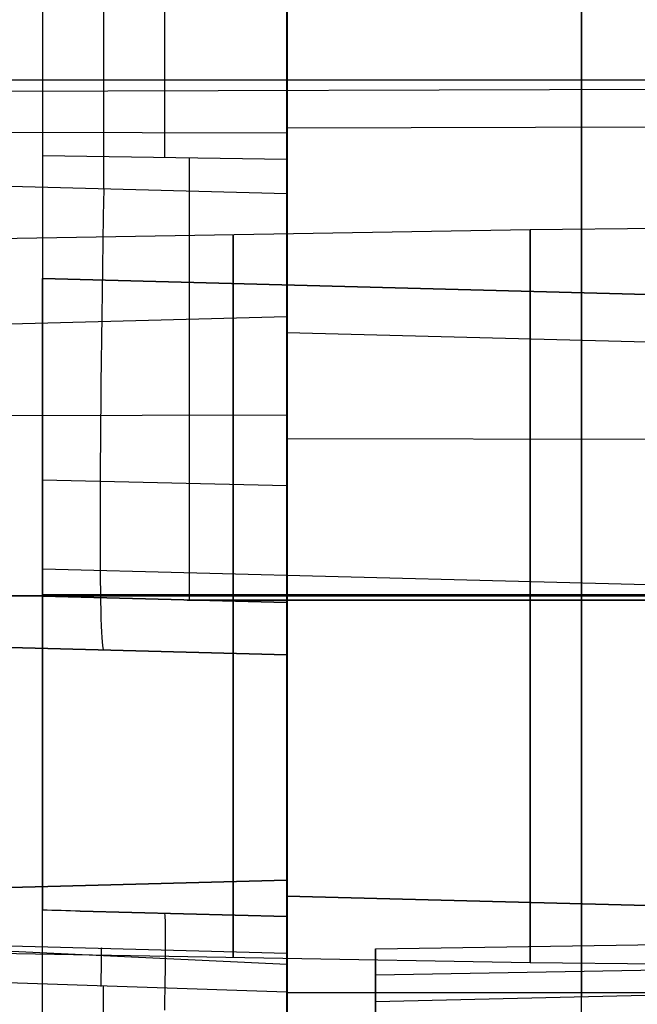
# Model space of a CAD drawing. Extents: x -9 to 8, y 1 to 147.
# Tile 154 of 181: x -0.09 to 2.43, y 137.99 to 142.02. Entities that reach past the tile are written whole.
import ezdxf

# ---------------------------------------------------------------- set-up
doc = ezdxf.new("R2010")
doc.units = 0
doc.layers.add('DEFAULT', color=7, linetype='CONTINUOUS')

msp = doc.modelspace()

# ---------------------------------------------------------------- linework, layer by layer
at = {"layer": 'DEFAULT', "color": 9}
for p, q in [((1.0007, 136.5918, -7.4424), (1.0007, 145.2341, -8.6406)), ((0.0007, 144.548, -37.6054), (0.0007, 141.4581, -39.81)), ((0.5007, 141.4505, -39.7994), (0.5007, 144.5404, -37.5948)), ((1.0007, 144.5328, -37.5841), (1.0007, 141.4429, -39.7887)), ((1.0007, 140.7338, -38.8195), (1.0007, 144.0332, -36.4654)), ((1.0007, 144.0332, -9.4837), (1.0007, 136.6519, -8.4603)), ((0.0007, 143.8916, -39.6708), (0.0007, 141.6533, -39.6708)), ((1.0007, 141.8315, -38.0363), (1.0007, 141.8315, -39.5115)), ((1.0007, 141.6082, -39.6708), (1.0007, 139.7928, -39.6708)), ((6.2419, 141.5845, -8.0423), (1.0007, 141.5719, -8.1329)), ((1.0007, 141.4429, -39.7887), (0.0007, 141.4581, -39.81)), ((1.9957, 141.1572, -12.3369), (6.1457, 141.1934, -12.3369)), ((-0.4343, 141.1148, -12.3369), (1.9957, 141.1572, -12.3369)), ((0.0007, 140.956, -88.8927), (0.0007, 139.656, -88.8927)), ((0.0007, 140.956, -90.0438), (0.0007, 140.956, -88.8927)), ((0.0007, 139.656, -90.0438), (0.0007, 140.956, -90.0438)), ((0.0007, 140.956, -92.8927), (0.0007, 139.656, -92.8927)), ((0.0007, 140.956, -94.0438), (0.0007, 140.956, -92.8927)), ((0.0007, 139.656, -94.0438), (0.0007, 140.956, -94.0438)), ((0.0007, 140.956, -96.8927), (0.0007, 139.656, -96.8927)), ((0.0007, 140.956, -98.0438), (0.0007, 140.956, -96.8927)), ((0.0007, 139.656, -98.0438), (0.0007, 140.956, -98.0438)), ((0.0007, 140.956, -72.8927), (0.0007, 139.656, -72.8927)), ((0.0007, 140.956, -74.0438), (0.0007, 140.956, -72.8927)), ((0.0007, 139.656, -74.0438), (0.0007, 140.956, -74.0438)), ((0.0007, 140.956, -76.8927), (0.0007, 139.656, -76.8927)), ((0.0007, 140.956, -78.0438), (0.0007, 140.956, -76.8927)), ((0.0007, 139.656, -78.0438), (0.0007, 140.956, -78.0438)), ((0.0007, 140.956, -80.8927), (0.0007, 139.656, -80.8927)), ((0.0007, 140.956, -82.0438), (0.0007, 140.956, -80.8927)), ((0.0007, 139.656, -82.0438), (0.0007, 140.956, -82.0438)), ((0.0007, 140.956, -84.8927), (0.0007, 139.656, -84.8927)), ((0.0007, 140.956, -86.0438), (0.0007, 140.956, -84.8927)), ((0.0007, 139.656, -86.0438), (0.0007, 140.956, -86.0438)), ((0.0007, 140.956, -56.8927), (0.0007, 139.656, -56.8927)), ((0.0007, 140.956, -58.0438), (0.0007, 140.956, -56.8927)), ((0.0007, 139.656, -58.0438), (0.0007, 140.956, -58.0438)), ((0.0007, 140.956, -60.8927), (0.0007, 139.656, -60.8927)), ((0.0007, 140.956, -62.0438), (0.0007, 140.956, -60.8927)), ((0.0007, 139.656, -62.0438), (0.0007, 140.956, -62.0438)), ((0.0007, 140.956, -64.8927), (0.0007, 139.656, -64.8927)), ((0.0007, 140.956, -66.0438), (0.0007, 140.956, -64.8927)), ((0.0007, 139.656, -66.0438), (0.0007, 140.956, -66.0438)), ((0.0007, 140.956, -68.8927), (0.0007, 139.656, -68.8927)), ((0.0007, 140.956, -70.0438), (0.0007, 140.956, -68.8927)), ((0.0007, 139.656, -70.0438), (0.0007, 140.956, -70.0438)), ((0.0007, 140.956, -46.0438), (0.0007, 140.956, -43.3096)), ((0.0007, 139.656, -46.0438), (0.0007, 140.956, -46.0438)), ((0.0007, 140.956, -48.8927), (0.0007, 139.656, -48.8927)), ((0.0007, 140.956, -50.0438), (0.0007, 140.956, -48.8927)), ((0.0007, 139.656, -50.0438), (0.0007, 140.956, -50.0438)), ((0.0007, 140.956, -52.8927), (0.0007, 139.656, -52.8927)), ((0.0007, 140.956, -54.0438), (0.0007, 140.956, -52.8927)), ((0.0007, 139.656, -54.0438), (0.0007, 140.956, -54.0438)), ((4.9692, 140.8259, -46.1739), (0.0007, 140.956, -46.0438)), ((4.9692, 140.8259, -50.1739), (0.0007, 140.956, -50.0438)), ((0.0007, 140.956, -48.8927), (4.9692, 140.8259, -48.7625)), ((4.9692, 140.8259, -58.1739), (0.0007, 140.956, -58.0438)), ((0.0007, 140.956, -56.8927), (4.9692, 140.8259, -56.7625)), ((4.9692, 140.8259, -54.1739), (0.0007, 140.956, -54.0438)), ((0.0007, 140.956, -52.8927), (4.9692, 140.8259, -52.7625)), ((4.9692, 140.8259, -62.1739), (0.0007, 140.956, -62.0438)), ((0.0007, 140.956, -60.8927), (4.9692, 140.8259, -60.7625)), ((4.9692, 140.8259, -70.1739), (0.0007, 140.956, -70.0438)), ((0.0007, 140.956, -68.8927), (4.9692, 140.8259, -68.7625)), ((4.9692, 140.8259, -74.1739), (0.0007, 140.956, -74.0438)), ((0.0007, 140.956, -72.8927), (4.9692, 140.8259, -72.7625)), ((4.9692, 140.8259, -78.1739), (0.0007, 140.956, -78.0438)), ((0.0007, 140.956, -76.8927), (4.9692, 140.8259, -76.7625)), ((4.9692, 140.8259, -82.1739), (0.0007, 140.956, -82.0438)), ((0.0007, 140.956, -80.8927), (4.9692, 140.8259, -80.7625)), ((4.9692, 140.8259, -66.1739), (0.0007, 140.956, -66.0438)), ((0.0007, 140.956, -64.8927), (4.9692, 140.8259, -64.7625)), ((4.9692, 140.8259, -86.1739), (0.0007, 140.956, -86.0438)), ((0.0007, 140.956, -84.8927), (4.9692, 140.8259, -84.7625)), ((4.9692, 140.8259, -94.1739), (0.0007, 140.956, -94.0438)), ((0.0007, 140.956, -92.8927), (4.9692, 140.8259, -92.7625)), ((4.9692, 140.8259, -98.1739), (0.0007, 140.956, -98.0438)), ((0.0007, 140.956, -96.8927), (4.9692, 140.8259, -96.7625)), ((4.9692, 140.8259, -90.1739), (0.0007, 140.956, -90.0438)), ((0.0007, 140.956, -88.8927), (4.9692, 140.8259, -88.7625)), ((0.0007, 140.956, -43.3096), (7.5666, 140.7579, -43.2076)), ((0.0007, 140.956, -89.4682), (0.0007, 139.656, -89.4682)), ((0.0007, 140.956, -93.4682), (0.0007, 139.656, -93.4682)), ((0.0007, 140.956, -97.4682), (0.0007, 139.656, -97.4682)), ((0.0007, 140.956, -73.4682), (0.0007, 139.656, -73.4682)), ((0.0007, 140.956, -77.4682), (0.0007, 139.656, -77.4682)), ((0.0007, 140.956, -81.4682), (0.0007, 139.656, -81.4682)), ((0.0007, 140.956, -85.4682), (0.0007, 139.656, -85.4682)), ((0.0007, 140.956, -57.4682), (0.0007, 139.656, -57.4682)), ((0.0007, 140.956, -61.4682), (0.0007, 139.656, -61.4682)), ((0.0007, 140.956, -65.4682), (0.0007, 139.656, -65.4682)), ((0.0007, 140.956, -69.4682), (0.0007, 139.656, -69.4682)), ((0.0007, 140.956, -49.4682), (0.0007, 139.656, -49.4682)), ((0.0007, 140.956, -53.4682), (0.0007, 139.656, -53.4682)), ((0.0007, 140.956, -44.7297), (7.5666, 140.7579, -44.7297)), ((0.0007, 140.956, -49.4682), (7.5666, 140.7579, -49.4682)), ((0.0007, 140.956, -57.4682), (7.5666, 140.7579, -57.4682)), ((0.0007, 140.956, -53.4682), (7.5666, 140.7579, -53.4682)), ((0.0007, 140.956, -61.4682), (7.5666, 140.7579, -61.4682)), ((0.0007, 140.956, -69.4682), (7.5666, 140.7579, -69.4682)), ((0.0007, 140.956, -73.4682), (7.5666, 140.7579, -73.4682)), ((0.0007, 140.956, -77.4682), (7.5666, 140.7579, -77.4682)), ((0.0007, 140.956, -81.4682), (7.5666, 140.7579, -81.4682)), ((0.0007, 140.956, -65.4682), (7.5666, 140.7579, -65.4682)), ((0.0007, 140.956, -85.4682), (7.5666, 140.7579, -85.4682)), ((0.0007, 140.956, -93.4682), (7.5666, 140.7579, -93.4682)), ((0.0007, 140.956, -97.4682), (7.5666, 140.7579, -97.4682)), ((0.0007, 140.956, -89.4682), (7.5666, 140.7579, -89.4682)), ((0.0007, 140.9557, -100.8927), (0.0007, 138.3717, -100.8927)), ((0.0007, 140.9557, -100.8927), (4.9692, 140.8259, -100.7625)), ((5.8457, 140.6069, -38.7542), (1.0007, 140.7338, -38.8195)), ((0.0007, 140.306, -90.0438), (0.0007, 140.306, -88.8927)), ((0.0007, 140.306, -94.0438), (0.0007, 140.306, -92.8927)), ((0.0007, 140.306, -98.0438), (0.0007, 140.306, -96.8927)), ((0.0007, 140.306, -74.0438), (0.0007, 140.306, -72.8927)), ((0.0007, 140.306, -78.0438), (0.0007, 140.306, -76.8927)), ((0.0007, 140.306, -82.0438), (0.0007, 140.306, -80.8927)), ((0.0007, 140.306, -86.0438), (0.0007, 140.306, -84.8927)), ((0.0007, 140.306, -58.0438), (0.0007, 140.306, -56.8927)), ((0.0007, 140.306, -62.0438), (0.0007, 140.306, -60.8927)), ((0.0007, 140.306, -66.0438), (0.0007, 140.306, -64.8927)), ((0.0007, 140.306, -70.0438), (0.0007, 140.306, -68.8927)), ((0.0007, 140.306, -50.0438), (0.0007, 140.306, -48.8927)), ((0.0007, 140.306, -54.0438), (0.0007, 140.306, -52.8927)), ((4.9005, 140.2911, -9.0336), (1.0007, 140.3004, -8.9662)), ((0.0007, 140.133, -41.3414), (1.0007, 140.1097, -41.3294)), ((0.0007, 116.8919, -107.1913), (0.0007, 139.7683, -102.3288)), ((0.0007, 139.7683, -102.3288), (7.5666, 139.5702, -102.1684)), ((1.9957, 139.6572, -10.8369), (-0.4343, 139.6572, -10.8793)), ((-0.4343, 139.6572, -13.7945), (1.9957, 139.6572, -13.8369)), ((-0.4343, 139.6572, -9.6965), (4.8457, 139.6572, -9.6044)), ((4.8457, 139.6572, -15.0694), (-0.4343, 139.6572, -14.9773)), ((0.0007, 139.6618, -92.8927), (4.9692, 139.6618, -92.7625)), ((4.9692, 139.6618, -90.1739), (0.0007, 139.6618, -90.0438)), ((4.9692, 139.6618, -86.1739), (0.0007, 139.6618, -86.0438)), ((0.0007, 139.6618, -88.8927), (4.9692, 139.6618, -88.7625)), ((0.0007, 139.6618, -84.8927), (4.9692, 139.6618, -84.7625)), ((0.0007, 139.656, -88.8927), (0.0007, 139.656, -90.0438)), ((0.0007, 139.656, -92.8927), (0.0007, 139.656, -94.0438)), ((1.0007, 139.6298, -94.07), (0.0007, 139.656, -94.0438)), ((0.0007, 139.656, -92.8927), (1.0007, 139.6298, -92.8665)), ((0.0007, 139.656, -96.8927), (0.0007, 139.656, -98.0438)), ((1.0007, 139.6298, -98.07), (0.0007, 139.656, -98.0438)), ((0.0007, 139.656, -72.8927), (0.0007, 139.656, -74.0438)), ((0.0007, 139.656, -72.8927), (1.0007, 139.6298, -72.8665)), ((0.0007, 139.656, -76.8927), (0.0007, 139.656, -78.0438)), ((0.0007, 139.656, -76.8927), (1.0007, 139.6298, -76.8665)), ((0.0007, 139.656, -80.8927), (0.0007, 139.656, -82.0438)), ((0.0007, 139.656, -80.8927), (1.0007, 139.6298, -80.8665)), ((0.0007, 139.656, -84.8927), (0.0007, 139.656, -86.0438)), ((1.0007, 139.6298, -86.07), (0.0007, 139.656, -86.0438)), ((0.0007, 139.656, -84.8927), (1.0007, 139.6298, -84.8665)), ((0.0007, 139.656, -56.8927), (0.0007, 139.656, -58.0438)), ((0.0007, 139.656, -56.8927), (1.0007, 139.6298, -56.8665)), ((1.0007, 139.6298, -58.07), (0.0007, 139.656, -58.0438)), ((0.0007, 139.656, -60.8927), (0.0007, 139.656, -62.0438)), ((1.0007, 139.6298, -62.07), (0.0007, 139.656, -62.0438)), ((0.0007, 139.656, -60.8927), (1.0007, 139.6298, -60.8665)), ((0.0007, 139.656, -64.8927), (0.0007, 139.656, -66.0438)), ((1.0007, 139.6298, -66.07), (0.0007, 139.656, -66.0438)), ((0.0007, 139.656, -64.8927), (1.0007, 139.6298, -64.8665)), ((0.0007, 139.656, -68.8927), (0.0007, 139.656, -70.0438)), ((1.0007, 139.6298, -70.07), (0.0007, 139.656, -70.0438)), ((0.0007, 139.656, -68.8927), (1.0007, 139.6298, -68.8665)), ((0.0007, 139.656, -43.3096), (0.0007, 139.656, -46.0438)), ((0.0007, 139.656, -43.3096), (1.0007, 139.6298, -43.3096)), ((1.0007, 139.6298, -46.07), (0.0007, 139.656, -46.0438)), ((0.0007, 139.656, -48.8927), (0.0007, 139.656, -50.0438)), ((0.0007, 139.656, -48.8927), (1.0007, 139.6298, -48.8665)), ((0.0007, 139.656, -52.8927), (0.0007, 139.656, -54.0438)), ((1.0007, 139.6298, -54.07), (0.0007, 139.656, -54.0438)), ((0.0007, 139.656, -52.8927), (1.0007, 139.6298, -52.8665)), ((1.0007, 139.6298, -96.8665), (0.0007, 139.656, -96.8927)), ((0.0007, 139.656, -90.0438), (1.0007, 139.6298, -90.07)), ((1.0007, 139.6298, -88.8665), (0.0007, 139.656, -88.8927)), ((0.0007, 139.656, -82.0438), (1.0007, 139.6298, -82.07)), ((0.0007, 139.656, -78.0438), (1.0007, 139.6298, -78.07)), ((0.0007, 139.656, -74.0438), (1.0007, 139.6298, -74.07)), ((0.0007, 139.656, -50.0438), (1.0007, 139.6298, -50.07)), ((0.0007, 139.656, -89.4682), (1.0007, 139.6298, -89.4682)), ((0.0007, 139.656, -93.4682), (1.0007, 139.6298, -93.4682)), ((0.0007, 139.656, -97.4682), (1.0007, 139.6298, -97.4682)), ((0.0007, 139.656, -73.4682), (1.0007, 139.6298, -73.4682)), ((0.0007, 139.656, -77.4682), (1.0007, 139.6298, -77.4682)), ((0.0007, 139.656, -81.4682), (1.0007, 139.6298, -81.4682)), ((0.0007, 139.656, -85.4682), (1.0007, 139.6298, -85.4682)), ((0.0007, 139.656, -57.4682), (1.0007, 139.6298, -57.4682)), ((0.0007, 139.656, -61.4682), (1.0007, 139.6298, -61.4682)), ((0.0007, 139.656, -65.4682), (1.0007, 139.6298, -65.4682)), ((0.0007, 139.656, -69.4682), (1.0007, 139.6298, -69.4682)), ((0.0007, 139.656, -44.6898), (1.0007, 139.6298, -44.6898)), ((0.0007, 139.656, -49.4682), (1.0007, 139.6298, -49.4682)), ((0.0007, 139.656, -53.4682), (1.0007, 139.6298, -53.4682)), ((0.5007, 139.6429, -88.8796), (0.5007, 139.6429, -90.0569)), ((0.5007, 139.6429, -92.8796), (0.5007, 139.6429, -94.0569)), ((0.5007, 139.6429, -96.8796), (0.5007, 139.6429, -98.0569)), ((0.5007, 139.6429, -72.8796), (0.5007, 139.6429, -74.0569)), ((0.5007, 139.6429, -76.8796), (0.5007, 139.6429, -78.0569)), ((0.5007, 139.6429, -80.8796), (0.5007, 139.6429, -82.0569)), ((0.5007, 139.6429, -84.8796), (0.5007, 139.6429, -86.0569)), ((0.5007, 139.6429, -56.8796), (0.5007, 139.6429, -58.0569)), ((0.5007, 139.6429, -60.8796), (0.5007, 139.6429, -62.0569)), ((0.5007, 139.6429, -64.8796), (0.5007, 139.6429, -66.0569)), ((0.5007, 139.6429, -68.8796), (0.5007, 139.6429, -70.0569)), ((0.5007, 139.6429, -43.3096), (0.5007, 139.6429, -46.0569)), ((0.5007, 139.6429, -48.8796), (0.5007, 139.6429, -50.0569)), ((0.5007, 139.6429, -52.8796), (0.5007, 139.6429, -54.0569)), ((4.9692, 139.6405, -98.1739), (0.5919, 139.6405, -98.0593)), ((0.5919, 139.6405, -96.8772), (4.9692, 139.6405, -96.7625)), ((4.9692, 139.6405, -94.1739), (0.5919, 139.6405, -94.0593)), ((4.9692, 139.6405, -82.1739), (0.5919, 139.6405, -82.0593)), ((0.5919, 139.6405, -80.8772), (4.9692, 139.6405, -80.7625)), ((4.9692, 139.6405, -78.1739), (0.5919, 139.6405, -78.0593)), ((0.5919, 139.6405, -76.8772), (4.9692, 139.6405, -76.7625)), ((4.9692, 139.6405, -74.1739), (0.5919, 139.6405, -74.0593)), ((0.5919, 139.6405, -72.8772), (4.9692, 139.6405, -72.7625)), ((4.9692, 139.6405, -70.1739), (0.5919, 139.6405, -70.0593)), ((0.5919, 139.6405, -68.8772), (4.9692, 139.6405, -68.7625)), ((4.9692, 139.6405, -66.1739), (0.5919, 139.6405, -66.0593)), ((4.9692, 139.6405, -62.1739), (0.5919, 139.6405, -62.0593)), ((0.5919, 139.6405, -64.8772), (4.9692, 139.6405, -64.7625)), ((4.9692, 139.6405, -58.1739), (0.5919, 139.6405, -58.0593)), ((0.5919, 139.6405, -60.8772), (4.9692, 139.6405, -60.7625)), ((0.5919, 139.6405, -56.8772), (4.9692, 139.6405, -56.7625)), ((4.9692, 139.6405, -54.1739), (0.5919, 139.6405, -54.0593)), ((4.9692, 139.6405, -50.1739), (0.5919, 139.6405, -50.0593)), ((0.5919, 139.6405, -52.8772), (4.9692, 139.6405, -52.7625)), ((4.9692, 139.6405, -46.1739), (0.5919, 139.6405, -46.0593)), ((0.5919, 139.6405, -48.8772), (4.9692, 139.6405, -48.7625)), ((6.1457, 139.6572, -10.8007), (1.9957, 139.6572, -10.8369)), ((1.9957, 139.6572, -13.8369), (6.1457, 139.6572, -13.8731)), ((1.0007, 139.6298, -90.07), (1.0007, 138.429, -90.07)), ((1.0007, 138.429, -88.8665), (1.0007, 139.6298, -88.8665)), ((1.0007, 139.6298, -88.8665), (1.0007, 139.6298, -90.07)), ((1.0007, 138.429, -92.8665), (1.0007, 139.6298, -92.8665)), ((1.0007, 139.6298, -92.8665), (1.0007, 139.6298, -94.07)), ((1.0007, 139.6298, -94.07), (1.0007, 138.429, -94.07)), ((1.0007, 138.429, -96.8665), (1.0007, 139.6298, -96.8665)), ((1.0007, 139.6298, -96.8665), (1.0007, 139.6298, -98.07)), ((1.0007, 139.6298, -98.07), (1.0007, 138.429, -98.07)), ((1.0007, 139.6298, -74.07), (1.0007, 138.429, -74.07)), ((1.0007, 138.429, -72.8665), (1.0007, 139.6298, -72.8665)), ((1.0007, 139.6298, -72.8665), (1.0007, 139.6298, -74.07)), ((1.0007, 138.429, -76.8665), (1.0007, 139.6298, -76.8665)), ((1.0007, 139.6298, -76.8665), (1.0007, 139.6298, -78.07)), ((1.0007, 139.6298, -78.07), (1.0007, 138.429, -78.07)), ((1.0007, 138.429, -80.8665), (1.0007, 139.6298, -80.8665)), ((1.0007, 139.6298, -80.8665), (1.0007, 139.6298, -82.07)), ((1.0007, 139.6298, -82.07), (1.0007, 138.429, -82.07)), ((1.0007, 138.429, -84.8665), (1.0007, 139.6298, -84.8665)), ((1.0007, 139.6298, -84.8665), (1.0007, 139.6298, -86.07)), ((1.0007, 139.6298, -86.07), (1.0007, 138.429, -86.07)), ((1.0007, 139.6298, -58.07), (1.0007, 138.429, -58.07)), ((1.0007, 138.429, -56.8665), (1.0007, 139.6298, -56.8665)), ((1.0007, 139.6298, -56.8665), (1.0007, 139.6298, -58.07)), ((1.0007, 138.429, -60.8665), (1.0007, 139.6298, -60.8665)), ((1.0007, 139.6298, -60.8665), (1.0007, 139.6298, -62.07)), ((1.0007, 139.6298, -62.07), (1.0007, 138.429, -62.07)), ((1.0007, 138.429, -64.8665), (1.0007, 139.6298, -64.8665)), ((1.0007, 139.6298, -64.8665), (1.0007, 139.6298, -66.07)), ((1.0007, 139.6298, -66.07), (1.0007, 138.429, -66.07)), ((1.0007, 138.429, -68.8665), (1.0007, 139.6298, -68.8665)), ((1.0007, 139.6298, -68.8665), (1.0007, 139.6298, -70.07)), ((1.0007, 139.6298, -70.07), (1.0007, 138.429, -70.07)), ((1.0007, 139.6298, -43.3096), (1.0007, 139.6298, -46.07)), ((1.0007, 139.6298, -46.07), (1.0007, 138.429, -46.07)), ((1.0007, 138.429, -48.8665), (1.0007, 139.6298, -48.8665)), ((1.0007, 139.6298, -48.8665), (1.0007, 139.6298, -50.07)), ((1.0007, 139.6298, -50.07), (1.0007, 138.429, -50.07)), ((1.0007, 138.429, -52.8665), (1.0007, 139.6298, -52.8665)), ((1.0007, 139.6298, -52.8665), (1.0007, 139.6298, -54.07)), ((1.0007, 139.6298, -54.07), (1.0007, 138.429, -54.07)), ((1.0007, 139.6298, -89.4682), (1.0007, 138.429, -89.4682)), ((1.0007, 139.6298, -93.4682), (1.0007, 138.429, -93.4682)), ((1.0007, 139.6298, -97.4682), (1.0007, 138.429, -97.4682)), ((1.0007, 139.6298, -73.4682), (1.0007, 138.429, -73.4682)), ((1.0007, 139.6298, -77.4682), (1.0007, 138.429, -77.4682)), ((1.0007, 139.6298, -81.4682), (1.0007, 138.429, -81.4682)), ((1.0007, 139.6298, -85.4682), (1.0007, 138.429, -85.4682)), ((1.0007, 139.6298, -57.4682), (1.0007, 138.429, -57.4682)), ((1.0007, 139.6298, -61.4682), (1.0007, 138.429, -61.4682)), ((1.0007, 139.6298, -65.4682), (1.0007, 138.429, -65.4682)), ((1.0007, 139.6298, -69.4682), (1.0007, 138.429, -69.4682)), ((1.0007, 139.6298, -49.4682), (1.0007, 138.429, -49.4682)), ((1.0007, 139.6298, -53.4682), (1.0007, 138.429, -53.4682)), ((1.0007, 139.0294, -88.8665), (1.0007, 139.0294, -90.07)), ((1.0007, 139.0294, -92.8665), (1.0007, 139.0294, -94.07)), ((1.0007, 139.0294, -96.8665), (1.0007, 139.0294, -98.07)), ((1.0007, 139.0294, -72.8665), (1.0007, 139.0294, -74.07)), ((1.0007, 139.0294, -76.8665), (1.0007, 139.0294, -78.07)), ((1.0007, 139.0294, -80.8665), (1.0007, 139.0294, -82.07)), ((1.0007, 139.0294, -84.8665), (1.0007, 139.0294, -86.07)), ((1.0007, 139.0294, -56.8665), (1.0007, 139.0294, -58.07)), ((1.0007, 139.0294, -60.8665), (1.0007, 139.0294, -62.07)), ((1.0007, 139.0294, -64.8665), (1.0007, 139.0294, -66.07)), ((1.0007, 139.0294, -68.8665), (1.0007, 139.0294, -70.07)), ((1.0007, 139.0294, -48.8665), (1.0007, 139.0294, -50.07)), ((1.0007, 139.0294, -52.8665), (1.0007, 139.0294, -54.07)), ((1.0007, 138.429, -92.8665), (3.3457, 138.3676, -92.8051)), ((1.0007, 138.429, -94.07), (1.0007, 138.429, -92.8665)), ((4.9692, 138.3251, -94.1739), (1.0007, 138.429, -94.07)), ((1.0007, 138.429, -90.07), (1.0007, 138.429, -88.8665)), ((1.0007, 138.429, -88.8665), (3.3457, 138.3676, -88.8051)), ((3.3457, 138.3676, -90.1314), (1.0007, 138.429, -90.07)), ((1.0007, 138.429, -98.07), (1.0007, 138.429, -96.8665)), ((1.0007, 138.429, -74.07), (1.0007, 138.429, -72.8665)), ((1.0007, 138.429, -78.07), (1.0007, 138.429, -76.8665)), ((1.0007, 138.429, -82.07), (1.0007, 138.429, -80.8665)), ((1.0007, 138.429, -86.07), (1.0007, 138.429, -84.8665)), ((1.0007, 138.429, -84.8665), (3.3457, 138.3676, -84.8051)), ((3.3457, 138.3676, -86.1314), (1.0007, 138.429, -86.07)), ((1.0007, 138.429, -58.07), (1.0007, 138.429, -56.8665)), ((1.0007, 138.429, -62.07), (1.0007, 138.429, -60.8665)), ((1.0007, 138.429, -66.07), (1.0007, 138.429, -64.8665)), ((1.0007, 138.429, -70.07), (1.0007, 138.429, -68.8665)), ((1.0007, 138.429, -46.07), (1.0007, 138.429, -43.2952)), ((1.0007, 138.429, -50.07), (1.0007, 138.429, -48.8665)), ((1.0007, 138.429, -54.07), (1.0007, 138.429, -52.8665)), ((1.0007, 138.429, -52.8665), (4.9692, 138.3251, -52.7625)), ((4.9692, 138.3251, -54.1739), (1.0007, 138.429, -54.07)), ((1.0007, 138.429, -56.8665), (4.9692, 138.3251, -56.7625)), ((4.9692, 138.3251, -58.1739), (1.0007, 138.429, -58.07)), ((1.0007, 138.429, -60.8665), (4.9692, 138.3251, -60.7625)), ((4.9692, 138.3251, -62.1739), (1.0007, 138.429, -62.07)), ((1.0007, 138.429, -64.8665), (4.9692, 138.3251, -64.7625)), ((4.9692, 138.3251, -66.1739), (1.0007, 138.429, -66.07)), ((1.0007, 138.429, -68.8665), (4.9692, 138.3251, -68.7625)), ((4.9692, 138.3251, -70.1739), (1.0007, 138.429, -70.07)), ((1.0007, 138.429, -72.8665), (4.9692, 138.3251, -72.7625)), ((4.9692, 138.3251, -74.1739), (1.0007, 138.429, -74.07)), ((1.0007, 138.429, -76.8665), (4.9692, 138.3251, -76.7625)), ((4.9692, 138.3251, -78.1739), (1.0007, 138.429, -78.07)), ((1.0007, 138.429, -80.8665), (4.9692, 138.3251, -80.7625)), ((4.9692, 138.3251, -82.1739), (1.0007, 138.429, -82.07)), ((4.9692, 138.3251, -46.1739), (1.0007, 138.429, -46.07)), ((1.0007, 138.429, -48.8665), (4.9692, 138.3251, -48.7625)), ((4.9692, 138.3251, -50.1739), (1.0007, 138.429, -50.07)), ((1.0007, 138.429, -96.8665), (4.9692, 138.3251, -96.7625)), ((4.9692, 138.3251, -98.1739), (1.0007, 138.429, -98.07)), ((1.0007, 138.429, -43.2952), (5.8457, 138.3021, -43.2299)), ((1.0007, 138.429, -93.9393), (5.8457, 138.3021, -93.9393)), ((1.0007, 138.429, -89.4682), (3.3457, 138.3676, -89.4682)), ((1.0007, 138.429, -85.4682), (3.3457, 138.3676, -85.4682)), ((1.0007, 138.429, -97.4682), (5.8457, 138.3021, -97.4682)), ((2.1732, 138.3983, -88.8358), (2.1732, 138.3983, -90.1007)), ((2.1732, 138.3983, -84.8358), (2.1732, 138.3983, -86.1007)), ((1.0007, 138.3455, -100.8665), (0.154, 138.3676, -100.8886)), ((0.154, 138.3676, -100.8886), (1.0007, 138.3455, -100.8707)), ((0.6768, 138.354, -100.8776), (0.5773, 138.3566, -100.8776)), ((0.5773, 138.3566, -100.8776), (0.5773, 138.3566, -100.8797)), ((1.0007, 135.1241, -100.8665), (1.0007, 138.3455, -100.8665)), ((1.0007, 138.3455, -100.8665), (1.0007, 138.3455, -100.8707)), ((1.3626, 138.2135, -8.6832), (5.8457, 138.2803, -8.7715)), ((-0.4343, 138.1996, -12.3369), (1.9957, 138.1572, -12.3369)), ((1.3626, 137.9972, -10.2434), (1.3626, 138.2135, -8.6832)), ((1.3626, 138.2135, -8.6832), (1.3626, 137.2901, -8.5552)), ((4.8605, 138.1664, -9.4672), (1.3626, 138.106, -9.4588)), ((1.9957, 138.1572, -12.3369), (6.1457, 138.121, -12.3369)), ((4.8457, 138.0774, -10.1073), (1.3626, 137.9972, -10.2434)), ((1.3626, 137.127, -9.7314), (1.3626, 138.0682, -9.7314)), ((1.0007, 138.0345, -100.8665), (4.9692, 138.0345, -100.7625))]:
    msp.add_line(p, q, dxfattribs=at)
at = {"layer": 'DEFAULT', "color": 254}
for p, q in [((0.2507, 141.3221, -39.6373), (0.2507, 145.0406, -36.9842)), ((1.0007, 141.3025, -39.6272), (1.0007, 145.021, -36.9741)), ((1.0007, 145.021, -8.6551), (1.0007, 136.5599, -7.4821)), ((1.0007, 144.0987, -36.4991), (1.0007, 140.7992, -38.8532)), ((1.0007, 136.8211, -8.4838), (1.0007, 144.0987, -9.4927)), ((-7.5997, 141.769, -6.0463), (7.0997, 141.769, -6.0463)), ((-0.25, 141.7231, -8.0267), (6.3683, 141.7422, -7.8887)), ((1.0007, 141.7577, -39.3024), (1.0007, 141.7577, -38.1694)), ((1.0007, 141.5504, -8.174), (-6.7405, 141.569, -8.0401)), ((1.0007, 141.3025, -39.6272), (-0.4993, 141.3417, -39.6474)), ((1.0007, 141.2424, -39.6708), (1.0007, 139.888, -39.6708)), ((1.0007, 140.7992, -38.8532), (-6.3443, 140.6069, -38.7542)), ((1.0007, 140.4898, -8.9924), (1.0007, 140.4898, -8.0269)), ((1.0007, 140.3968, -8.9795), (-6.3443, 140.3792, -9.1065)), ((1.0007, 139.7965, -7.9308), (1.0007, 136.0593, -7.9308)), ((1.0007, 139.4167, -98.0045), (-0.4993, 139.456, -98.0438)), ((-0.4993, 139.456, -96.8927), (1.0007, 139.4167, -96.9319)), ((1.0007, 139.4167, -94.0045), (-0.4993, 139.456, -94.0438)), ((-0.4993, 139.456, -92.8927), (1.0007, 139.4167, -92.9319)), ((1.0007, 139.4167, -90.0045), (-0.4993, 139.456, -90.0438)), ((-0.4993, 139.456, -88.8927), (1.0007, 139.4167, -88.9319)), ((1.0007, 139.4167, -86.0045), (-0.4993, 139.456, -86.0438)), ((-0.4993, 139.456, -84.8927), (1.0007, 139.4167, -84.9319)), ((1.0007, 139.4167, -82.0045), (-0.4993, 139.456, -82.0438)), ((-0.4993, 139.456, -80.8927), (1.0007, 139.4167, -80.9319)), ((1.0007, 139.4167, -78.0045), (-0.4993, 139.456, -78.0438)), ((-0.4993, 139.456, -76.8927), (1.0007, 139.4167, -76.9319)), ((1.0007, 139.4167, -74.0045), (-0.4993, 139.456, -74.0438)), ((-0.4993, 139.456, -72.8927), (1.0007, 139.4167, -72.9319)), ((1.0007, 139.4167, -70.0045), (-0.4993, 139.456, -70.0438)), ((-0.4993, 139.456, -68.8927), (1.0007, 139.4167, -68.9319)), ((1.0007, 139.4167, -66.0045), (-0.4993, 139.456, -66.0438)), ((-0.4993, 139.456, -64.8927), (1.0007, 139.4167, -64.9319)), ((1.0007, 139.4167, -62.0045), (-0.4993, 139.456, -62.0438)), ((-0.4993, 139.456, -60.8927), (1.0007, 139.4167, -60.9319)), ((1.0007, 139.4167, -58.0045), (-0.4993, 139.456, -58.0438)), ((-0.4993, 139.456, -56.8927), (1.0007, 139.4167, -56.9319)), ((1.0007, 139.4167, -54.0045), (-0.4993, 139.456, -54.0438)), ((-0.4993, 139.456, -52.8927), (1.0007, 139.4167, -52.9319)), ((1.0007, 139.4167, -50.0045), (-0.4993, 139.456, -50.0438)), ((-0.4993, 139.456, -48.8927), (1.0007, 139.4167, -48.9319)), ((1.0007, 139.4167, -46.0045), (-0.4993, 139.456, -46.0438)), ((-0.4993, 139.456, -43.3093), (1.0007, 139.4167, -43.2891)), ((-0.4993, 139.456, -97.4682), (1.0007, 139.4167, -97.4682)), ((-0.4993, 139.456, -93.4682), (1.0007, 139.4167, -93.4682)), ((-0.4993, 139.456, -89.4682), (1.0007, 139.4167, -89.4682)), ((-0.4993, 139.456, -85.4682), (1.0007, 139.4167, -85.4682)), ((-0.4993, 139.456, -81.4682), (1.0007, 139.4167, -81.4682)), ((-0.4993, 139.456, -77.4682), (1.0007, 139.4167, -77.4682)), ((-0.4993, 139.456, -73.4682), (1.0007, 139.4167, -73.4682)), ((-0.4993, 139.456, -69.4682), (1.0007, 139.4167, -69.4682)), ((-0.4993, 139.456, -65.4682), (1.0007, 139.4167, -65.4682)), ((-0.4993, 139.456, -61.4682), (1.0007, 139.4167, -61.4682)), ((-0.4993, 139.456, -57.4682), (1.0007, 139.4167, -57.4682)), ((-0.4993, 139.456, -53.4682), (1.0007, 139.4167, -53.4682)), ((-0.4993, 139.456, -49.4682), (1.0007, 139.4167, -49.4682)), ((-0.4993, 139.456, -44.6664), (1.0007, 139.4167, -44.6664)), ((0.2507, 139.4364, -96.9123), (0.2507, 139.4364, -98.0241)), ((0.2507, 139.4364, -92.9123), (0.2507, 139.4364, -94.0241)), ((0.2507, 139.4364, -88.9123), (0.2507, 139.4364, -90.0241)), ((0.2507, 139.4364, -84.9123), (0.2507, 139.4364, -86.0241)), ((0.2507, 139.4364, -80.9123), (0.2507, 139.4364, -82.0241)), ((0.2507, 139.4364, -76.9123), (0.2507, 139.4364, -78.0241)), ((0.2507, 139.4364, -72.9123), (0.2507, 139.4364, -74.0241)), ((0.2507, 139.4364, -68.9123), (0.2507, 139.4364, -70.0241)), ((0.2507, 139.4364, -64.9123), (0.2507, 139.4364, -66.0241)), ((0.2507, 139.4364, -60.9123), (0.2507, 139.4364, -62.0241)), ((0.2507, 139.4364, -56.9123), (0.2507, 139.4364, -58.0241)), ((0.2507, 139.4364, -52.9123), (0.2507, 139.4364, -54.0241)), ((0.2507, 139.4364, -48.9123), (0.2507, 139.4364, -50.0241)), ((0.2507, 139.4364, -43.2992), (0.2507, 139.4364, -46.0241)), ((1.0007, 138.4944, -46.0045), (1.0007, 139.4167, -46.0045)), ((1.0007, 139.4167, -46.0045), (1.0007, 139.4167, -43.2891)), ((1.0007, 139.4167, -98.0045), (1.0007, 139.4167, -96.9319)), ((1.0007, 139.4167, -96.9319), (1.0007, 138.4944, -96.9319)), ((1.0007, 138.4944, -98.0045), (1.0007, 139.4167, -98.0045)), ((1.0007, 139.4167, -94.0045), (1.0007, 139.4167, -92.9319)), ((1.0007, 139.4167, -92.9319), (1.0007, 138.4944, -92.9319)), ((1.0007, 138.4944, -94.0045), (1.0007, 139.4167, -94.0045)), ((1.0007, 139.4167, -90.0045), (1.0007, 139.4167, -88.9319)), ((1.0007, 139.4167, -88.9319), (1.0007, 138.4944, -88.9319)), ((1.0007, 138.4944, -90.0045), (1.0007, 139.4167, -90.0045)), ((1.0007, 139.4167, -86.0045), (1.0007, 139.4167, -84.9319)), ((1.0007, 139.4167, -84.9319), (1.0007, 138.4944, -84.9319)), ((1.0007, 138.4944, -86.0045), (1.0007, 139.4167, -86.0045)), ((1.0007, 138.4944, -82.0045), (1.0007, 139.4167, -82.0045)), ((1.0007, 139.4167, -82.0045), (1.0007, 139.4167, -80.9319)), ((1.0007, 139.4167, -80.9319), (1.0007, 138.4944, -80.9319)), ((1.0007, 139.4167, -78.0045), (1.0007, 139.4167, -76.9319)), ((1.0007, 139.4167, -76.9319), (1.0007, 138.4944, -76.9319)), ((1.0007, 138.4944, -78.0045), (1.0007, 139.4167, -78.0045)), ((1.0007, 139.4167, -74.0045), (1.0007, 139.4167, -72.9319)), ((1.0007, 139.4167, -72.9319), (1.0007, 138.4944, -72.9319)), ((1.0007, 138.4944, -74.0045), (1.0007, 139.4167, -74.0045)), ((1.0007, 139.4167, -70.0045), (1.0007, 139.4167, -68.9319)), ((1.0007, 139.4167, -68.9319), (1.0007, 138.4944, -68.9319)), ((1.0007, 138.4944, -70.0045), (1.0007, 139.4167, -70.0045)), ((1.0007, 139.4167, -66.0045), (1.0007, 139.4167, -64.9319)), ((1.0007, 139.4167, -64.9319), (1.0007, 138.4944, -64.9319)), ((1.0007, 138.4944, -66.0045), (1.0007, 139.4167, -66.0045)), ((1.0007, 139.4167, -62.0045), (1.0007, 139.4167, -60.9319)), ((1.0007, 139.4167, -60.9319), (1.0007, 138.4944, -60.9319)), ((1.0007, 138.4944, -62.0045), (1.0007, 139.4167, -62.0045)), ((1.0007, 139.4167, -58.0045), (1.0007, 139.4167, -56.9319)), ((1.0007, 139.4167, -56.9319), (1.0007, 138.4944, -56.9319)), ((1.0007, 138.4944, -58.0045), (1.0007, 139.4167, -58.0045)), ((1.0007, 139.4167, -54.0045), (1.0007, 139.4167, -52.9319)), ((1.0007, 139.4167, -52.9319), (1.0007, 138.4944, -52.9319)), ((1.0007, 138.4944, -54.0045), (1.0007, 139.4167, -54.0045)), ((1.0007, 139.4167, -50.0045), (1.0007, 139.4167, -48.9319)), ((1.0007, 139.4167, -48.9319), (1.0007, 138.4944, -48.9319)), ((1.0007, 138.4944, -50.0045), (1.0007, 139.4167, -50.0045)), ((1.0007, 139.4167, -97.4682), (1.0007, 138.4944, -97.4682)), ((1.0007, 139.4167, -93.4682), (1.0007, 138.4944, -93.4682)), ((1.0007, 139.4167, -89.4682), (1.0007, 138.4944, -89.4682)), ((1.0007, 139.4167, -85.4682), (1.0007, 138.4944, -85.4682)), ((1.0007, 139.4167, -81.4682), (1.0007, 138.4944, -81.4682)), ((1.0007, 139.4167, -77.4682), (1.0007, 138.4944, -77.4682)), ((1.0007, 139.4167, -73.4682), (1.0007, 138.4944, -73.4682)), ((1.0007, 139.4167, -69.4682), (1.0007, 138.4944, -69.4682)), ((1.0007, 139.4167, -65.4682), (1.0007, 138.4944, -65.4682)), ((1.0007, 139.4167, -61.4682), (1.0007, 138.4944, -61.4682)), ((1.0007, 139.4167, -57.4682), (1.0007, 138.4944, -57.4682)), ((1.0007, 139.4167, -53.4682), (1.0007, 138.4944, -53.4682)), ((1.0007, 139.4167, -49.4682), (1.0007, 138.4944, -49.4682)), ((1.0007, 138.9556, -98.0045), (1.0007, 138.9556, -96.9319)), ((1.0007, 138.9556, -94.0045), (1.0007, 138.9556, -92.9319)), ((1.0007, 138.9556, -90.0045), (1.0007, 138.9556, -88.9319)), ((1.0007, 138.9556, -86.0045), (1.0007, 138.9556, -84.9319)), ((1.0007, 138.9556, -82.0045), (1.0007, 138.9556, -80.9319)), ((1.0007, 138.9556, -78.0045), (1.0007, 138.9556, -76.9319)), ((1.0007, 138.9556, -74.0045), (1.0007, 138.9556, -72.9319)), ((1.0007, 138.9556, -70.0045), (1.0007, 138.9556, -68.9319)), ((1.0007, 138.9556, -66.0045), (1.0007, 138.9556, -64.9319)), ((1.0007, 138.9556, -62.0045), (1.0007, 138.9556, -60.9319)), ((1.0007, 138.9556, -58.0045), (1.0007, 138.9556, -56.9319)), ((1.0007, 138.9556, -54.0045), (1.0007, 138.9556, -52.9319)), ((1.0007, 138.9556, -50.0045), (1.0007, 138.9556, -48.9319)), ((-6.3443, 138.3021, -43.2299), (1.0007, 138.4944, -43.3289)), ((-6.3443, 138.3021, -97.4682), (1.0007, 138.4944, -97.4682)), ((-6.3443, 138.3021, -93.4682), (1.0007, 138.4944, -93.4682)), ((-6.3443, 138.3021, -89.4682), (1.0007, 138.4944, -89.4682)), ((-6.3443, 138.3021, -85.4682), (1.0007, 138.4944, -85.4682)), ((-6.3443, 138.3021, -73.4682), (1.0007, 138.4944, -73.4682)), ((-6.3443, 138.3021, -69.4682), (1.0007, 138.4944, -69.4682)), ((-6.3443, 138.3021, -65.4682), (1.0007, 138.4944, -65.4682)), ((-6.3443, 138.3021, -61.4682), (1.0007, 138.4944, -61.4682)), ((-6.3443, 138.3021, -57.4682), (1.0007, 138.4944, -57.4682)), ((-6.3443, 138.3021, -53.4682), (1.0007, 138.4944, -53.4682)), ((-6.3443, 138.3021, -49.4682), (1.0007, 138.4944, -49.4682)), ((-6.3443, 138.3021, -45.1517), (1.0007, 138.4944, -45.1517)), ((1.0007, 138.4944, -78.0045), (-5.4679, 138.3251, -78.1739)), ((-5.4679, 138.3251, -76.7625), (1.0007, 138.4944, -76.9319)), ((1.0007, 138.4944, -98.0045), (-5.4679, 138.3251, -98.1739)), ((-5.4679, 138.3251, -96.7625), (1.0007, 138.4944, -96.9319)), ((-5.4679, 138.3251, -92.7625), (1.0007, 138.4944, -92.9319)), ((1.0007, 138.4944, -94.0045), (-5.4679, 138.3251, -94.1739)), ((-5.4679, 138.3251, -88.7625), (1.0007, 138.4944, -88.9319)), ((1.0007, 138.4944, -90.0045), (-5.4679, 138.3251, -90.1739)), ((-5.4679, 138.3251, -84.7625), (1.0007, 138.4944, -84.9319)), ((1.0007, 138.4944, -86.0045), (-5.4679, 138.3251, -86.1739)), ((-5.4679, 138.3251, -80.7625), (1.0007, 138.4944, -80.9319)), ((1.0007, 138.4944, -82.0045), (-5.4679, 138.3251, -82.1739)), ((-5.4679, 138.3251, -72.7625), (1.0007, 138.4944, -72.9319)), ((1.0007, 138.4944, -74.0045), (-5.4679, 138.3251, -74.1739)), ((-5.4679, 138.3251, -68.7625), (1.0007, 138.4944, -68.9319)), ((1.0007, 138.4944, -70.0045), (-5.4679, 138.3251, -70.1739)), ((-5.4679, 138.3251, -64.7625), (1.0007, 138.4944, -64.9319)), ((1.0007, 138.4944, -66.0045), (-5.4679, 138.3251, -66.1739)), ((-5.4679, 138.3251, -60.7625), (1.0007, 138.4944, -60.9319)), ((1.0007, 138.4944, -62.0045), (-5.4679, 138.3251, -62.1739)), ((-5.4679, 138.3251, -56.7625), (1.0007, 138.4944, -56.9319)), ((1.0007, 138.4944, -58.0045), (-5.4679, 138.3251, -58.1739)), ((-5.4679, 138.3251, -52.7625), (1.0007, 138.4944, -52.9319)), ((1.0007, 138.4944, -54.0045), (-5.4679, 138.3251, -54.1739)), ((-5.4679, 138.3251, -48.7625), (1.0007, 138.4944, -48.9319)), ((1.0007, 138.4944, -50.0045), (-5.4679, 138.3251, -50.1739)), ((1.0007, 138.4944, -46.0045), (-5.4679, 138.3251, -46.1739)), ((-3.0443, 138.3885, -77.4682), (1.0007, 138.4944, -77.4682)), ((-0.9993, 138.4421, -81.4682), (1.0007, 138.4944, -81.4682)), ((1.0007, 138.4944, -76.9319), (1.0007, 138.4944, -78.0045)), ((1.0007, 138.4944, -96.9319), (1.0007, 138.4944, -98.0045)), ((1.0007, 138.4944, -43.3289), (1.0007, 138.4944, -46.0045)), ((1.0007, 138.4944, -92.9319), (1.0007, 138.4944, -94.0045)), ((1.0007, 138.4944, -88.9319), (1.0007, 138.4944, -90.0045)), ((1.0007, 138.4944, -84.9319), (1.0007, 138.4944, -86.0045)), ((1.0007, 138.4944, -80.9319), (1.0007, 138.4944, -82.0045)), ((1.0007, 138.4944, -72.9319), (1.0007, 138.4944, -74.0045)), ((1.0007, 138.4944, -68.9319), (1.0007, 138.4944, -70.0045)), ((1.0007, 138.4944, -64.9319), (1.0007, 138.4944, -66.0045)), ((1.0007, 138.4944, -60.9319), (1.0007, 138.4944, -62.0045)), ((1.0007, 138.4944, -56.9319), (1.0007, 138.4944, -58.0045)), ((1.0007, 138.4944, -52.9319), (1.0007, 138.4944, -54.0045)), ((1.0007, 138.4944, -48.9319), (1.0007, 138.4944, -50.0045)), ((-0.4993, 138.2348, -100.8927), (1.0007, 138.1955, -100.9319)), ((1.0007, 138.1496, -101.055), (-0.4993, 138.2194, -101.0558)), ((1.0007, 138.0372, -101.1231), (1.0007, 138.1955, -100.9319)), ((1.0007, 138.1955, -100.9319), (1.0007, 134.7107, -100.9319)), ((-0.4993, 138.0871, -101.1527), (1.0007, 138.0372, -101.1231)), ((0.2505, 116.9115, -105.6336), (0.2505, 138.0591, -101.1385)), ((1.0007, 116.9312, -105.6093), (1.0007, 138.0372, -101.1231))]:
    msp.add_line(p, q, dxfattribs=at)
at = {"layer": 'DEFAULT', "color": 254, "extrusion": (1, -5.38575e-10, -3.95865e-09)}
msp.add_arc((61.637, -494.783, 1.0019), 497.2653, 80.314482, 84.019442, dxfattribs=at)
at = {"layer": 'DEFAULT', "color": 9, "extrusion": (1, 0, 0)}
for centre, radius, start, end in [((139.6572, -12.3369, 2.2057), 2.6865, 270, 90), ((139.6572, -12.3369, 0.7807), 1.4788, 270, 90), ((139.6572, -12.3369, 0.7807), 1.4788, 90, 270), ((139.6572, -12.3369, 2.2057), 2.6865, 203.0902, 270), ((139.6572, -12.3369, 2.2057), 2.6865, 90, 127.635), ((137.8457, -100.8707, 1.0007), 0.4998, 281.9954, 0.0046)]:
    msp.add_arc(centre, radius, start, end, dxfattribs=at)
at = {"layer": 'DEFAULT', "color": 9, "extrusion": (1, -5.20828e-17, -6.41336e-17)}
msp.add_arc((143.9549, -43.3095, 0.0007), 2.9988, 125.506, 180.0013, dxfattribs=at)
at = {"layer": 'DEFAULT', "color": 9, "extrusion": (1, -4.77768e-16, -9.27788e-16)}
msp.add_arc((143.9549, -43.3095, 0.0007), 4.2988, 125.5063, 180.0009, dxfattribs=at)
at = {"layer": 'DEFAULT', "color": 9, "extrusion": (1, -4.12342e-16, 2.12337e-16)}
msp.add_arc((143.9549, -43.3095, 0.6007), 4.3146, 125.5063, 180.0009, dxfattribs=at)
at = {"layer": 'DEFAULT', "color": 9, "extrusion": (1, 2.5733e-16, -5.10906e-16)}
msp.add_arc((143.9549, -43.3095, 1.0007), 4.325, 125.5063, 180.0009, dxfattribs=at)
at = {"layer": 'DEFAULT', "color": 254, "extrusion": (0.999567, -0.026175, 0.013479)}
msp.add_arc((143.8952, -43.2495, -3.9827), 4.5, 125.5274, 180, dxfattribs=at)
at = {"layer": 'DEFAULT', "color": 254, "extrusion": (1, 7.90983e-16, -4.0732e-16)}
msp.add_arc((143.915, -43.289, 1.0007), 4.4983, 125.506, 180.0013, dxfattribs=at)
at = {"layer": 'DEFAULT', "color": 9, "extrusion": (1, -2.96059e-16, 0)}
msp.add_arc((139.6572, -12.3369, 1.9957), 1.5, 270, 90, dxfattribs=at)
at = {"layer": 'DEFAULT', "color": 9, "extrusion": (1, 4.28853e-16, 5.34429e-16)}
msp.add_arc((139.4567, -100.8622, 0.0007), 1.4993, 281.9954, 358.8372, dxfattribs=at)
at = {"layer": 'DEFAULT', "color": 254, "extrusion": (1, 4.03856e-17, 7.84256e-17)}
msp.add_arc((143.9923, -43.3288, 1.0007), 5.4979, 125.506, 180.0013, dxfattribs=at)
at = {"layer": 'DEFAULT', "color": 9, "extrusion": (1, 4.44741e-16, 6.8646e-17)}
msp.add_arc((143.9269, -43.2951, 1.0007), 5.4979, 125.506, 180.0013, dxfattribs=at)
at = {"layer": 'DEFAULT', "color": 9, "extrusion": (1, 2.96059e-16, 0)}
msp.add_arc((139.6572, -12.3369, 1.9957), 1.5, 90, 270, dxfattribs=at)
at = {"layer": 'DEFAULT', "color": 9, "extrusion": (1, 1.80203e-16, 8.12848e-17)}
msp.add_arc((137.8719, -100.8919, 0.0007), 0.4998, 281.9954, 359.917, dxfattribs=at)
at = {"layer": 'DEFAULT', "color": 9, "extrusion": (-0.026177, 5.89036e-08, 0.999657)}
msp.add_arc((20044.3962, -530.7651, -100.8581), 20189.6764, 178.50064266, 178.50107805, dxfattribs=at)
at = {"layer": 'DEFAULT', "color": 9, "extrusion": (0.999433, -0.026171, 0.021193)}
msp.add_arc((137.8243, -100.7925, -5.2586), 0.5, 282.0318, 0, dxfattribs=at)
at = {"layer": 'DEFAULT', "color": 254, "extrusion": (0.999249, -0.033395, 0.019653)}
msp.add_arc((137.9487, -100.8377, -6.3585), 0.2, 282.0403, 8.9631, dxfattribs=at)
at = {"layer": 'DEFAULT', "color": 9, "extrusion": (1, -4.98918e-11, 6.2923e-11)}
msp.add_arc((139.6572, -12.3369, 1.3626), 2.6717, 128.4123, 147.6589, dxfattribs=at)

doc.saveas('drawing.dxf')
